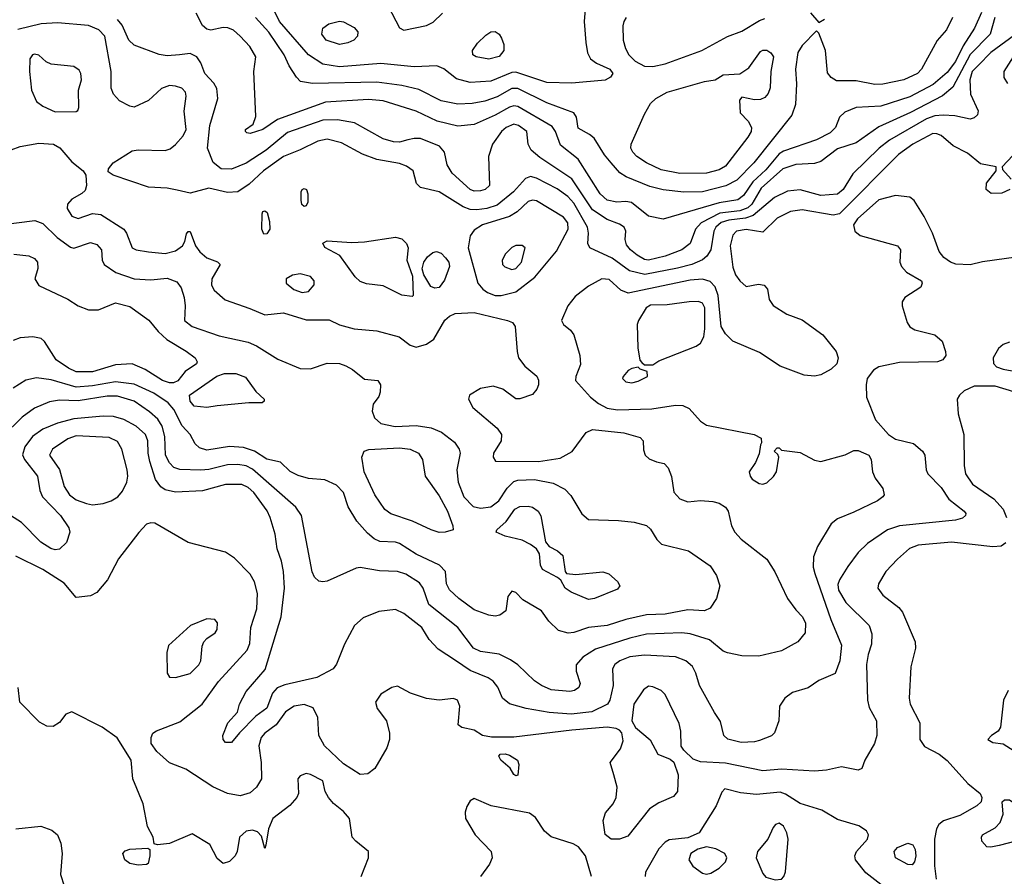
# Model space of a CAD drawing. Extents: x 1173029 to 1307123, y 522559 to 678521.
# Tile 175 of 256: x 1236613 to 1241360, y 571906 to 576034. Entities that reach past the tile are written whole.
import ezdxf

# ---------------------------------------------------------------- set-up
doc = ezdxf.new("R2010")
doc.units = 0

msp = doc.modelspace()

# ---------------------------------------------------------------- linework, layer by layer
at = {"layer": '0CON10XD'}
for points in [[(1239338.5, 576085), (1239333.9, 576025), (1239341.8, 575925), (1239350, 575875), (1239365.3, 575845.3), (1239394.1, 575824.1), (1239458.1, 575795), (1239473.3, 575775), (1239462.1, 575757.9), (1239435, 575743.1), (1239275, 575728.8), (1239155, 575732.2), (1239005, 575781.3), (1238985, 575778.9), (1238885, 575738.1), (1238785, 575731.9), (1238718.9, 575748.9), (1238657.9, 575797.9), (1238625, 575811.1), (1238515, 575806.3), (1238355, 575823.2), (1238155, 575807.5), (1238075, 575819.2), (1238005, 575864.7), (1237865, 576025.4), (1237841.4, 576075)], [(1238389.2, 576099.2), (1238444, 575995), (1238465, 575984.2), (1238575, 576006), (1238607.3, 576022.7), (1238651.2, 576065)], [(1241313.8, 576045), (1241292.1, 575965), (1241195, 575865.7), (1241111.4, 575708.6), (1241062.3, 575667.7), (1240907.5, 575587.5), (1240755, 575517.4), (1240645, 575441.4), (1240555, 575412.4), (1240475, 575350.3), (1240445, 575341.6), (1240355, 575336), (1240291.5, 575315), (1240187, 575223), (1240142, 575145), (1240123.3, 575126.7), (1240085, 575112.3), (1239988.2, 575101.8), (1239897.8, 575055), (1239871.1, 575025), (1239845.4, 574955), (1239805.5, 574925), (1239725, 574894.4), (1239645, 574874.8), (1239625, 574879.2), (1239590.1, 574900.1), (1239557.5, 574925), (1239538.5, 574948.5), (1239531.8, 574975), (1239535.5, 575015), (1239526.9, 575035), (1239505, 575049.1), (1239445, 575070.5), (1239375, 575118.3), (1239275, 575266.8), (1239120.3, 575370.3), (1239078.2, 575405), (1239064.6, 575435), (1239057.9, 575495), (1239017.5, 575525), (1238995, 575530), (1238958.5, 575515), (1238935.4, 575495), (1238891.8, 575435), (1238872.9, 575375), (1238877.8, 575235), (1238857.1, 575215), (1238835, 575208.8), (1238805, 575208.2), (1238785, 575216.1), (1238697.5, 575295), (1238673.5, 575335), (1238661.5, 575395), (1238636.9, 575425), (1238545, 575460.9), (1238515, 575462.2), (1238485.2, 575454.7), (1238445, 575443.3), (1238415, 575445.3), (1238365, 575460), (1238227.8, 575537.8), (1238145, 575551.2), (1238075, 575549.6), (1237905, 575489.8), (1237802.2, 575405), (1237705, 575342.4), (1237635, 575314.1), (1237585, 575315.4), (1237545.4, 575345.4), (1237518.9, 575415), (1237530.3, 575525), (1237568.4, 575655), (1237563.2, 575703.2), (1237548.9, 575728.9), (1237506.2, 575775), (1237486.7, 575826.7), (1237466.9, 575855), (1237435, 575871.2), (1237384.5, 575864.5), (1237325, 575859.6), (1237285, 575866.2), (1237165, 575911.3), (1237139.7, 575935), (1237107.9, 576007.9), (1237085.2, 576035.2)], [(1241250.4, 576069.6), (1241216.5, 575993.5), (1241161.5, 575908.5), (1241125, 575833.3), (1241085, 575778.9), (1241017.6, 575722.4), (1240905, 575662.9), (1240765, 575617.5), (1240645, 575610.4), (1240590.7, 575589.3), (1240565.6, 575565), (1240546.2, 575515), (1240521, 575489), (1240455, 575454.7), (1240295, 575400.2), (1240275, 575388.3), (1240210.2, 575309.8), (1240147.4, 575252.6), (1240102.4, 575187.6), (1240075, 575166.2), (1239985, 575152.3), (1239715, 575072.2), (1239645, 575087.3), (1239562.6, 575152.6), (1239535, 575158.4), (1239492.5, 575155), (1239445, 575164.2), (1239412.1, 575195), (1239305, 575362.1), (1239219.6, 575429.6), (1239196.7, 575495), (1239179.5, 575519.5), (1239015, 575615.2), (1238995, 575618.9), (1238975, 575613), (1238905, 575573.5), (1238805, 575528.4), (1238725, 575521.1), (1238625.4, 575544.6), (1238525, 575592.8), (1238365, 575643.3), (1238295, 575649.5), (1238087.2, 575637.2), (1237856.6, 575553.4), (1237785, 575504.5), (1237725, 575485.8), (1237708.8, 575488.8), (1237701.2, 575495), (1237702, 575505), (1237739.3, 575530.7), (1237751.8, 575568.2), (1237741.4, 575785), (1237752, 575855), (1237722.9, 575905), (1237676.9, 575955), (1237643.9, 575983.9), (1237617.5, 575995), (1237595, 575996.4), (1237535, 575983.8), (1237515, 575987.9), (1237495, 576006.7), (1237464.7, 576065)], [(1241110.8, 576045), (1241081.2, 575985), (1241035.9, 575934.1), (1240961.1, 575795), (1240940.6, 575775), (1240875, 575744.7), (1240775, 575722.7), (1240735, 575722.5), (1240645, 575739.6), (1240550.1, 575740.1), (1240525.3, 575755.3), (1240508.2, 575778.2), (1240498.2, 575885), (1240465, 575970), (1240455, 575980), (1240385, 575910), (1240363.8, 575876.2), (1240353.1, 575795), (1240358.2, 575725), (1240353.8, 575626.2), (1240336, 575574), (1240151.9, 575345), (1240069.9, 575260.1), (1240016.6, 575233.4), (1239905, 575204.4), (1239815, 575203.3), (1239714.8, 575214.8), (1239651, 575231), (1239536.8, 575276.8), (1239506.6, 575296.6), (1239465, 575344.6), (1239432.1, 575382.1), (1239382.5, 575462.5), (1239360.9, 575480.9), (1239305, 575511.2), (1239298, 575565), (1239284, 575585), (1239155, 575632.8), (1239015, 575702.5), (1238985, 575702.5), (1238915, 575662.8), (1238855, 575641.7), (1238795, 575630.3), (1238725, 575627.5), (1238645, 575643.5), (1238537.7, 575697.7), (1238455, 575717.4), (1238335, 575732.5), (1238025, 575726.9), (1237966.7, 575736.7), (1237947.2, 575757.2), (1237912, 575812), (1237888.1, 575865), (1237815, 575973.4), (1237750.8, 576045)], [(1239537.1, 576045), (1239525.6, 576025), (1239520.6, 576005), (1239522.5, 575935), (1239533.6, 575895), (1239550.5, 575865), (1239580.5, 575835), (1239625, 575810), (1239665, 575807.9), (1239725, 575821.4), (1239902, 575885), (1240025, 575952.5), (1240095, 575979.2), (1240180.1, 576029.9), (1240205, 576040)], [(1240425, 576067.1), (1240465, 576020), (1240492.7, 576037.3)], [(1241432.6, 575977.4), (1241294.6, 575875.4), (1241235, 575815.8), (1241204.8, 575785), (1241194.4, 575744.4), (1241196.7, 575675), (1241234.4, 575595), (1241230.6, 575575), (1241215, 575560.6), (1241195, 575554.5), (1241121.1, 575571.1), (1241064.7, 575574.7), (1241025, 575570.8), (1240985, 575556), (1240806.3, 575453.7), (1240755.9, 575415), (1240629.5, 575290.5), (1240582.5, 575215), (1240555, 575192.9), (1240475, 575187.6), (1240375, 575214.2), (1240315, 575207.1), (1240252.5, 575177.5), (1240149.5, 575090.5), (1240111.6, 575078.4), (1240032.6, 575067.4), (1239995, 575056.9), (1239969.6, 575035), (1239959, 575015), (1239945.5, 574924.5), (1239925.9, 574894.1), (1239905, 574877.1), (1239853.3, 574855), (1239784, 574836), (1239626.7, 574806.7), (1239553.4, 574823.4), (1239469.6, 574885), (1239361.1, 574935), (1239352.1, 574955), (1239355.9, 575005), (1239350.2, 575035), (1239285, 575149.5), (1239255, 575181.7), (1239205, 575219.2), (1239105, 575270.5), (1239075, 575277.8), (1239051, 575269), (1238994.1, 575205), (1238915, 575140.6), (1238865, 575123.8), (1238817.2, 575117.2), (1238785, 575119.8), (1238751.7, 575131.7), (1238635, 575204.2), (1238545.4, 575225.4), (1238525.8, 575245), (1238509.4, 575305), (1238478.7, 575328.7), (1238445, 575340.6), (1238335, 575359.7), (1238266.4, 575386.4), (1238165, 575440), (1238095, 575457.9), (1238050.8, 575449.2), (1237965, 575406.2), (1237885, 575374.7), (1237788.9, 575305), (1237719.3, 575240.7), (1237664.7, 575205.3), (1237615, 575201.8), (1237525, 575221.9), (1237435, 575197.8), (1237372.1, 575212.1), (1237325, 575221.8), (1237235, 575227.5), (1237063.3, 575285), (1237040.6, 575300.6), (1237040.8, 575315), (1237064.3, 575345), (1237155, 575401.4), (1237185, 575406.9), (1237315, 575403.2), (1237338.2, 575411.8), (1237365, 575432.7), (1237401.6, 575475), (1237415.8, 575505), (1237406, 575594), (1237416.5, 575665), (1237412.2, 575685), (1237395, 575703.5), (1237365, 575714.6), (1237335, 575716.5), (1237297.3, 575702.7), (1237235, 575644.4), (1237165, 575613.1), (1237145, 575616.7), (1237095, 575643.3), (1237065.5, 575675), (1237054, 575704), (1237054.6, 575785), (1237024.3, 575954.3), (1236995.5, 575985), (1236945, 576006.7), (1236795, 576018.9), (1236716.3, 576013.7), (1236605, 575987.5)], [(1238155, 575915.4), (1238090.8, 575935), (1238070, 575965), (1238075, 575994), (1238103.3, 576015), (1238155, 576027.5), (1238175, 576023.3), (1238225, 575996.7), (1238242.9, 575975), (1238241.4, 575955), (1238224.5, 575935.5), (1238195, 575922.9), (1238155, 575915.4)], [(1238875, 575844.7), (1238813.8, 575855), (1238798, 575865), (1238795.8, 575885), (1238819.7, 575920.3), (1238859.7, 575960.3), (1238884.5, 575975.5), (1238905, 575977.1), (1238925, 575964), (1238936.7, 575945), (1238946.5, 575915), (1238946.5, 575885), (1238925, 575857.3), (1238875, 575844.7)], [(1239795, 575293.3), (1239705, 575310.8), (1239635, 575344.6), (1239588.9, 575375), (1239569.5, 575395), (1239560, 575415), (1239561.8, 575435), (1239625, 575578.8), (1239655, 575630), (1239680, 575655), (1239734.5, 575685.5), (1239915, 575737.1), (1239965.8, 575744.2), (1240005, 575768), (1240085, 575772.5), (1240127.5, 575802.5), (1240185, 575880.6), (1240195, 575887.8), (1240215, 575888.1), (1240235, 575874.2), (1240246.9, 575855), (1240233.8, 575785), (1240230.4, 575705), (1240221.5, 575678.5), (1240205, 575659.4), (1240185, 575649.4), (1240155, 575648.6), (1240095, 575660), (1240083.6, 575646.4), (1240086, 575585), (1240125.6, 575545), (1240141.5, 575515), (1240140, 575495), (1240122.7, 575467.3), (1240015, 575328.9), (1239985, 575310), (1239925, 575294.2), (1239795, 575293.3)], [(1236785, 575590.8), (1236885, 575591.2), (1236893.6, 575596.4), (1236898.3, 575611.7), (1236897.3, 575695), (1236910.8, 575745), (1236908.8, 575775), (1236900.4, 575790.4), (1236875, 575808.9), (1236765, 575819.6), (1236741.3, 575831.3), (1236705, 575862.9), (1236685, 575867.8), (1236675, 575864.2), (1236662.2, 575845), (1236661.1, 575785), (1236670, 575695), (1236695, 575640), (1236725, 575618), (1236785, 575590.8)], [(1241403.1, 575855), (1241357.5, 575785), (1241357.1, 575755), (1241375, 575726)], [(1241386, 575215), (1241348, 575198), (1241295.8, 575195.8), (1241272.5, 575215), (1241274.2, 575245.8), (1241320, 575305), (1241320, 575325), (1241245, 575340), (1241181.7, 575391.7), (1241113.8, 575426.2), (1241055, 575475.3), (1241035, 575484.7), (1241015, 575485.2), (1240919.2, 575435), (1240849.2, 575385), (1240565, 575098.4), (1240535, 575092.6), (1240385, 575117.2), (1240329.5, 575110.5), (1240265, 575078.4), (1240195, 575010), (1240115, 575023.3), (1240069.5, 575015), (1240051.6, 574995), (1240038.3, 574945), (1240050.7, 574840.7), (1240064.7, 574804.7), (1240085, 574776), (1240115, 574747.5), (1240175, 574760), (1240202.5, 574755), (1240218.8, 574735), (1240226.1, 574686.1), (1240246.1, 574656.1), (1240311.2, 574615), (1240385, 574588.2), (1240485, 574515.4), (1240550, 574435), (1240559.3, 574405), (1240551.8, 574375), (1240525, 574349.4), (1240475, 574322.4), (1240445, 574316.3), (1240395, 574321.2), (1240280, 574365), (1240180.2, 574430.2), (1240050.8, 574485), (1240015, 574519.4), (1239995.6, 574555.6), (1239980.6, 574705), (1239966, 574746), (1239942.1, 574772.1), (1239905, 574783.3), (1239845, 574778.8), (1239546.9, 574716.9), (1239511.3, 574731.3), (1239455, 574781.5), (1239420, 574785), (1239355, 574750), (1239290.6, 574699.4), (1239256.2, 574655), (1239225.6, 574585), (1239235.6, 574565), (1239268, 574538), (1239284.1, 574515), (1239313.2, 574415), (1239317.2, 574372.8), (1239294.3, 574315), (1239292.5, 574295), (1239365.5, 574215), (1239403.8, 574183.8), (1239445, 574161.9), (1239495, 574153.4), (1239661, 574159), (1239775, 574175.9), (1239810, 574175), (1239840.3, 574160.3), (1239895, 574100), (1239925, 574079.7), (1240154.3, 574034.3), (1240187.7, 574017.7), (1240190, 573995), (1240183.8, 573985), (1240178.8, 573941.2), (1240160.3, 573899.7), (1240130, 573855), (1240134.2, 573835), (1240145, 573820), (1240178.3, 573798.3), (1240195, 573795.6), (1240215, 573802.2), (1240247.4, 573832.6), (1240261.4, 573855), (1240272.5, 573925), (1240268.3, 573938.3), (1240250, 573955), (1240265, 573970), (1240275, 573970), (1240285, 573960), (1240375, 573947.8), (1240445, 573910.9), (1240475, 573904.5), (1240592.2, 573937.8), (1240635, 573958.1), (1240655, 573958.1), (1240706.2, 573935), (1240718, 573915), (1240724, 573855), (1240738, 573825), (1240774.5, 573774.5), (1240780, 573745), (1240775, 573734.2), (1240748, 573715), (1240635, 573660.5), (1240555, 573628.5), (1240524.8, 573605.2), (1240459.5, 573495), (1240440, 573445), (1240438.9, 573395), (1240446.5, 573365), (1240523.8, 573143.8), (1240575, 573020), (1240566.2, 572945), (1240545, 572883.8), (1240465, 572849.4), (1240415, 572813.6), (1240338.8, 572791.2), (1240302.5, 572765), (1240275.6, 572725), (1240272.9, 572655), (1240252.3, 572597.7), (1240237, 572583), (1240180.3, 572559.7), (1240155, 572553.3), (1240091.4, 572551.4), (1240026.3, 572566.3), (1240007.1, 572585), (1239992.1, 572652.1), (1239963.2, 572695), (1239890.5, 572825), (1239872.2, 572885), (1239856.1, 572916.1), (1239824.7, 572944.7), (1239775, 572962.7), (1239625, 572972.1), (1239555, 572963.9), (1239506.5, 572945), (1239483.1, 572926.9), (1239471.8, 572905), (1239473.5, 572825), (1239458.2, 572755), (1239446.8, 572735), (1239370.9, 572699.1), (1239272.1, 572687.9), (1239165.6, 572695.6), (1239055, 572713.7), (1238975, 572737.3), (1238940.8, 572765), (1238917.9, 572817.9), (1238895.9, 572845.9), (1238871.7, 572861.7), (1238785, 572897.1), (1238715, 572946.4), (1238630.4, 573000.4), (1238586.7, 573046.7), (1238551.2, 573105), (1238465, 573172.8), (1238425, 573190.8), (1238345, 573181.3), (1238269.3, 573150.7), (1238226.9, 573115), (1238178.6, 573025), (1238141.3, 572928.7), (1238124, 572905), (1238045, 572863.1), (1237891.7, 572828.3), (1237855, 572813.8), (1237831.4, 572788.6), (1237805, 572716.4), (1237752, 572678), (1237672.2, 572597.8), (1237635, 572550), (1237605, 572550), (1237593.8, 572565), (1237592, 572585), (1237616.2, 572645), (1237663.5, 572696.5), (1237673.5, 572735), (1237705, 572795.8), (1237797.1, 572902.9), (1237873.3, 573156.7), (1237889.1, 573295), (1237885.4, 573375), (1237875.4, 573425), (1237853.9, 573483.9), (1237844.6, 573555), (1237821.3, 573635), (1237806.7, 573666.7), (1237741.6, 573755), (1237715, 573779.7), (1237685, 573793.5), (1237605, 573793.7), (1237495, 573763.4), (1237365, 573757.2), (1237315, 573767.7), (1237293.4, 573783.4), (1237267.8, 573817.8), (1237241.4, 573905), (1237232.4, 573945), (1237230.8, 574005), (1237220, 574035), (1237175, 574075.3), (1237115, 574106.7), (1237065, 574121.7), (1237015, 574122.9), (1236875, 574110.2), (1236795, 574088.9), (1236725, 574060.5), (1236674.6, 574025), (1236638, 573975), (1236626.6, 573936.6), (1236636.8, 573915), (1236698.7, 573835), (1236710.7, 573765), (1236724, 573735), (1236810.8, 573645), (1236850.9, 573585), (1236855.5, 573565), (1236838.5, 573515), (1236805, 573482.7), (1236785, 573479.6), (1236764.2, 573485), (1236715, 573515.5), (1236621.7, 573611.7), (1236533.3, 573666.7)], [(1236572.3, 575407.7), (1236615, 575423.8), (1236705, 575439.1), (1236775.8, 575435), (1236806.9, 575416.9), (1236865, 575349.1), (1236920, 575305), (1236931.9, 575285), (1236935.5, 575235.5), (1236928.8, 575211.2), (1236913.5, 575196.5), (1236865, 575170), (1236844.1, 575145), (1236842.2, 575125), (1236865, 575087.9), (1236895, 575075.4), (1236965, 575100.5), (1237005, 575095.6), (1237114.7, 575024.7), (1237128.5, 575005), (1237155.7, 574935), (1237175, 574924.6), (1237235, 574914.7), (1237315, 574908.1), (1237365, 574920.9), (1237397.8, 574945), (1237408.9, 574965), (1237417.3, 575002.7), (1237425, 575013.3), (1237435, 575013.3), (1237460.8, 574945), (1237481.8, 574915), (1237515, 574886.8), (1237566.7, 574866.7), (1237580, 574855), (1237539.4, 574785), (1237538.6, 574755), (1237550.7, 574730.7), (1237604.6, 574684.6), (1237722.4, 574642.4), (1237795, 574612.5), (1237885, 574622.1), (1237995, 574588.2), (1238105, 574586.9), (1238155, 574563.3), (1238225, 574543.5), (1238335, 574534.2), (1238443.3, 574505), (1238495.6, 574465.6), (1238525, 574455.6), (1238575, 574471.1), (1238610, 574495), (1238663.2, 574586.8), (1238684.5, 574605.5), (1238712.1, 574617.9), (1238805, 574622.9), (1238964.6, 574584.6), (1238989.2, 574575), (1239002.2, 574555), (1239010.9, 574435), (1239018.5, 574405), (1239048.2, 574365), (1239106.9, 574316.9), (1239115, 574297.5), (1239113.6, 574275), (1239106, 574254), (1239085, 574228.1), (1239025, 574206.7), (1239005, 574206.9), (1238943, 574253), (1238895, 574267.9), (1238835, 574257.1), (1238782.2, 574225), (1238777.3, 574205), (1238798.5, 574165), (1238915.8, 574065), (1238935.5, 574035.5), (1238934.4, 574005), (1238897.8, 573945), (1238895.8, 573925), (1238907.1, 573907.1), (1239114.8, 573905.2), (1239218.4, 573921.6), (1239276.7, 573953.3), (1239344.7, 574045.3), (1239375, 574059.1), (1239525, 574042.9), (1239605, 574020.8), (1239618.8, 574005), (1239620.5, 573960.5), (1239628.8, 573935), (1239647.3, 573917.3), (1239683.2, 573903.2), (1239720, 573895), (1239739.2, 573875), (1239755, 573832.5), (1239767.2, 573757.2), (1239795, 573725.6), (1239835, 573711.2), (1239895, 573716.2), (1239955, 573711.8), (1239985, 573704.5), (1240015, 573685.5), (1240028.7, 573665), (1240045.3, 573595.3), (1240060, 573565), (1240090.9, 573530.9), (1240214.7, 573434.7), (1240253.4, 573373.4), (1240315.4, 573245.4), (1240355, 573189.2), (1240386.9, 573156.9), (1240401.8, 573125), (1240400.2, 573079.8), (1240364, 573035), (1240285, 572992.5), (1240177, 572967), (1240095, 572967.8), (1240025, 572982.2), (1240005, 572991.5), (1239938.1, 573045), (1239846.1, 573073.9), (1239805, 573078.8), (1239635, 573072.8), (1239555, 573053.9), (1239388.8, 573001.2), (1239327.4, 572962.6), (1239296.7, 572925), (1239295.5, 572895), (1239315.6, 572835), (1239308.6, 572815), (1239288.5, 572801.5), (1239265, 572796.4), (1239175.4, 572804.6), (1239128.6, 572825), (1239095, 572848.5), (1239014.5, 572925), (1238979.7, 572949.7), (1238925, 572976.4), (1238835, 572989.2), (1238801.2, 573005), (1238725, 573105.4), (1238586.1, 573215), (1238557.7, 573295), (1238540.5, 573320.5), (1238475, 573361.6), (1238435, 573374.2), (1238347.5, 573377.5), (1238255, 573393.9), (1238235, 573391.2), (1238095, 573328.5), (1238075, 573324.4), (1238055, 573328.6), (1238035, 573348), (1238022.5, 573372.5), (1237971.8, 573645), (1237944.5, 573685), (1237735, 573868.1), (1237705, 573884.8), (1237665, 573890.9), (1237615, 573888.3), (1237525, 573867), (1237486.1, 573863.9), (1237385.8, 573865.8), (1237355.7, 573875.7), (1237335, 573898.2), (1237317, 573935), (1237312.4, 574025), (1237300.5, 574075), (1237278.8, 574108.8), (1237239.1, 574145), (1237165, 574195.8), (1237085, 574219.6), (1237035, 574219.4), (1236895, 574198), (1236805, 574200.8), (1236757.5, 574192.5), (1236685, 574162.7), (1236625, 574118.8), (1236530.5, 574025)], [(1241400.3, 575379.7), (1241350, 575325), (1241351.7, 575311.7), (1241393.3, 575265)], [(1241475, 574897.5), (1241255, 574866.6), (1241195, 574852.9), (1241126.6, 574856.6), (1241100, 574865), (1241067.8, 574887.8), (1241046.5, 574916.5), (1241014.4, 575005), (1240973.9, 575085), (1240925, 575163.1), (1240905, 575178.1), (1240835, 575186.5), (1240755, 575166.7), (1240651.8, 575075), (1240632.9, 575045), (1240638.8, 575015), (1240665, 574994.7), (1240844.3, 574944.3), (1240858.8, 574925), (1240855.8, 574865), (1240864.6, 574844.6), (1240887.8, 574817.8), (1240960, 574775), (1240963.3, 574765), (1240956.7, 574745), (1240880, 574695), (1240868, 574675), (1240867.5, 574655), (1240891.8, 574575), (1240905, 574554.4), (1240929.1, 574539.1), (1241025, 574515.9), (1241060, 574485), (1241077.1, 574435), (1241077.5, 574415), (1241064, 574395), (1241037.5, 574385), (1240855, 574382.5), (1240755, 574361.4), (1240729.2, 574345), (1240698.6, 574305), (1240693.1, 574275), (1240695.7, 574215), (1240738.5, 574105), (1240801.9, 574035), (1240835, 574012.3), (1240922.3, 573992.3), (1240965.6, 573955), (1240977.5, 573935), (1240982.5, 573865), (1240991.5, 573845), (1241055, 573779.5), (1241092.7, 573722.8), (1241167.1, 573665), (1241174.2, 573655), (1241172.5, 573645), (1241158, 573632), (1241125, 573622.5), (1240855.3, 573594.7), (1240797.5, 573575), (1240700.4, 573509.6), (1240655, 573465.6), (1240605, 573398.6), (1240564.8, 573335.2), (1240558.1, 573311.9), (1240560.6, 573285), (1240596.5, 573225), (1240708.5, 573115), (1240720.5, 573075), (1240720, 573025), (1240703.8, 572975), (1240696.3, 572926.3), (1240700.7, 572755), (1240709.1, 572719.1), (1240744.3, 572655), (1240745.6, 572585), (1240734.3, 572545), (1240688, 572465), (1240672.5, 572425), (1240655, 572416.7), (1240575, 572432.9), (1240502.7, 572417.3), (1240445, 572412.8), (1240285, 572422.1), (1240195, 572413.4), (1240015, 572450.4), (1239895, 572457.5), (1239860.3, 572470.3), (1239815, 572513.3), (1239802.7, 572532.7), (1239800, 572605), (1239792.4, 572642.4), (1239725, 572781.2), (1239705, 572801.2), (1239665, 572819.2), (1239645, 572821.4), (1239620.8, 572805), (1239574.2, 572735), (1239564, 572655), (1239582.4, 572622.4), (1239653.4, 572563.4), (1239690, 572495), (1239749.5, 572469.5), (1239766.1, 572456.1), (1239788.1, 572395), (1239784, 572315), (1239765, 572290.8), (1239695, 572259.4), (1239649.1, 572230.9), (1239545, 572099.2), (1239505, 572084.4), (1239464.6, 572084.6), (1239435, 572106.7), (1239426.5, 572175), (1239438, 572212), (1239474, 572255), (1239489.2, 572285), (1239492.9, 572335), (1239477.5, 572395), (1239460, 572455), (1239509.8, 572520.2), (1239521.7, 572558.3), (1239516.6, 572596.6), (1239505, 572610.8), (1239488.5, 572618.5), (1239445, 572624), (1239275, 572610.8), (1238995, 572577.1), (1238887, 572577), (1238845, 572583.8), (1238805, 572610), (1238745, 572622.5), (1238727.5, 572635), (1238735.6, 572725), (1238723.8, 572755), (1238705, 572761.9), (1238635, 572754.3), (1238575, 572763.1), (1238498.1, 572788.1), (1238435, 572822.5), (1238406.7, 572815), (1238355, 572784.2), (1238328.1, 572745), (1238337.1, 572715), (1238380.8, 572655), (1238395.7, 572595), (1238395.6, 572565), (1238382.5, 572525), (1238325.5, 572424.5), (1238290.9, 572399.1), (1238255, 572396.9), (1238175, 572447.9), (1238083.5, 572535), (1238055.6, 572585), (1238050.3, 572670.3), (1238027.8, 572717.8), (1237985, 572733.3), (1237936.2, 572725), (1237895, 572699.1), (1237849.4, 572635), (1237794.7, 572595.4), (1237777.9, 572575), (1237766.2, 572535), (1237777.3, 572455), (1237778.5, 572375), (1237755, 572335.6), (1237725, 572307.5), (1237676.2, 572293.8), (1237615, 572304.5), (1237545, 572337.5), (1237415, 572421.9), (1237335, 572453.3), (1237275, 572506.9), (1237247.5, 572545), (1237246.5, 572575), (1237255.7, 572595), (1237273, 572607), (1237385, 572650), (1237492.5, 572735), (1237571.1, 572845), (1237710, 572995), (1237723, 573027), (1237727.4, 573105), (1237757, 573195), (1237759.1, 573269.2), (1237745.9, 573325), (1237725, 573361.1), (1237648.6, 573438.6), (1237605, 573468.6), (1237425, 573513.8), (1237265, 573607.5), (1237245, 573609.6), (1237225, 573603.1), (1237188, 573562), (1237090, 573435), (1237036, 573335), (1236985, 573273.3), (1236955, 573256.7), (1236885, 573248.8), (1236828, 573318), (1236724.4, 573385), (1236595, 573449.1)], [(1237985, 575133.3), (1237973.2, 575143.2), (1237970, 575165), (1237970.8, 575205), (1237975, 575216), (1237985, 575220), (1237996, 575215), (1238002, 575195), (1238002, 575155), (1237995, 575137.5), (1237985, 575133.3)], [(1238935, 574704.7), (1239005, 574721.8), (1239096.5, 574793.5), (1239200.7, 574919.3), (1239256.6, 575025), (1239256, 575055), (1239235, 575081.8), (1239105, 575161.8), (1239085, 575164.7), (1239065, 575157.4), (1239011.9, 575108.1), (1238975, 575085.8), (1238844.5, 575045), (1238805, 575020), (1238785, 574992), (1238775.3, 574935), (1238822.5, 574765), (1238845.7, 574735.7), (1238868.6, 574718.6), (1238905, 574705.3), (1238935, 574704.7)], [(1237790.7, 575000.7), (1237781.2, 575025), (1237781.7, 575098.3), (1237785, 575110), (1237795, 575112.5), (1237805.8, 575105), (1237818.3, 575061.7), (1237818.8, 575025), (1237805, 575002.5), (1237790.7, 575000.7)], [(1236445, 575036), (1236686, 575066), (1236725, 575052.7), (1236794.1, 574984.1), (1236857.9, 574937.9), (1236875, 574933.3), (1236955, 574959.6), (1236985, 574950.9), (1237008.1, 574925), (1237010.6, 574875), (1237020, 574855), (1237077.1, 574815), (1237165, 574785.9), (1237245, 574781.1), (1237325, 574788.7), (1237370.2, 574770.2), (1237391.1, 574741.1), (1237406.8, 574695), (1237411.8, 574655), (1237407.8, 574585), (1237444, 574556), (1237575, 574510), (1237715, 574480.5), (1237755, 574462.2), (1237858.4, 574398.4), (1237965, 574353.3), (1238015, 574350.8), (1238095, 574379.4), (1238155, 574376.5), (1238185, 574366.5), (1238218.3, 574348.3), (1238275, 574301.2), (1238340, 574295), (1238352, 574275), (1238351.7, 574238.3), (1238345, 574217.5), (1238318, 574182), (1238313.1, 574146.9), (1238324.5, 574115), (1238355, 574087.5), (1238423.2, 574073.2), (1238525, 574077.6), (1238597.4, 574067.4), (1238646.6, 574046.6), (1238708.8, 573998.8), (1238731.5, 573965), (1238736.2, 573945), (1238720, 573865), (1238726.4, 573805), (1238755.2, 573735), (1238798.6, 573688.6), (1238835, 573679.2), (1238885, 573687.1), (1238922.9, 573715), (1238962.9, 573777.1), (1238995, 573808.4), (1239015, 573814.7), (1239095, 573817.8), (1239185, 573801.2), (1239241.5, 573771.5), (1239270.4, 573740.4), (1239322.7, 573652.7), (1239354.6, 573624.6), (1239500.2, 573619.8), (1239575, 573612.2), (1239635, 573596.2), (1239655, 573578.1), (1239685, 573528.6), (1239707.1, 573507.1), (1239838, 573475), (1239941.7, 573401.7), (1239972.5, 573355), (1239987.8, 573305), (1239972.5, 573245), (1239941.7, 573198.3), (1239915, 573185.5), (1239835, 573190), (1239725, 573168.8), (1239635, 573165.2), (1239536, 573144), (1239445, 573114.2), (1239355.7, 573104.3), (1239285, 573080), (1239257.4, 573077.4), (1239210.9, 573090.9), (1239164, 573135), (1239128, 573185), (1239038.6, 573238.6), (1239005, 573273.3), (1238985, 573280), (1238966.7, 573255), (1238956.7, 573185), (1238927.5, 573165), (1238905, 573160), (1238875, 573164), (1238805, 573190.5), (1238730, 573245), (1238685, 573287.1), (1238671.1, 573315), (1238666.7, 573375), (1238636.9, 573405), (1238525, 573458), (1238445, 573509.2), (1238425, 573515.4), (1238348.7, 573518.7), (1238321.9, 573531.9), (1238289.3, 573559.3), (1238237.9, 573617.9), (1238196.4, 573686.4), (1238173.6, 573755), (1238141.3, 573791.3), (1238085, 573816.9), (1238005, 573822.3), (1237955, 573837.9), (1237916.7, 573856.7), (1237871.3, 573901.3), (1237805, 573916.1), (1237744.8, 573954.8), (1237692.5, 573972.5), (1237625, 573977.7), (1237515, 573959.7), (1237480, 573970), (1237459.8, 573989.8), (1237435.4, 574035), (1237397.3, 574077.3), (1237356.6, 574155), (1237328.4, 574188.4), (1237259.6, 574235), (1237165, 574278.1), (1237075, 574288.6), (1236965, 574268.8), (1236885, 574263.9), (1236765, 574297.8), (1236695, 574307.5), (1236643.4, 574296.6), (1236582.1, 574257.9)], [(1238505, 574700), (1238455, 574706.9), (1238365, 574752.1), (1238285, 574760.8), (1238255, 574772), (1238230.8, 574795), (1238157, 574897), (1238085, 574936.7), (1238075, 574957.5), (1238095, 574968), (1238215, 574960), (1238275, 574963.6), (1238425, 574985.5), (1238455, 574977.5), (1238477.5, 574955), (1238486.7, 574935), (1238480, 574875), (1238507.7, 574797.7), (1238510, 574705), (1238505, 574700)], [(1238985, 574830.3), (1239005, 574834.7), (1239032, 574865), (1239050, 574935), (1239035.6, 574945.6), (1239005, 574945.6), (1238985, 574935.6), (1238955.6, 574905), (1238939.5, 574875), (1238941.1, 574855), (1238952.4, 574842.4), (1238985, 574830.3)], [(1236585, 574904.5), (1236656.7, 574896.7), (1236685, 574883.6), (1236699.2, 574865), (1236700.8, 574835), (1236685.6, 574785), (1236705, 574753.8), (1236845, 574687.5), (1236896, 574655), (1236945, 574636), (1236993.5, 574636.5), (1237075, 574669.6), (1237145, 574651.5), (1237236.2, 574586.2), (1237281.1, 574531.1), (1237322.3, 574492.3), (1237416.6, 574436.6), (1237458.9, 574405), (1237468.1, 574385), (1237465.8, 574375), (1237411.5, 574338.5), (1237375, 574293.6), (1237355.3, 574284.7), (1237335, 574284.3), (1237301.8, 574295), (1237218.1, 574348.1), (1237155, 574375.3), (1237075, 574370.3), (1236965, 574337.3), (1236885, 574337.4), (1236847.9, 574355), (1236789.5, 574395), (1236732.6, 574482.6), (1236717.3, 574497.3), (1236676.2, 574506.2), (1236615, 574500.9), (1236582.5, 574487.5)], [(1238615, 574740), (1238595, 574747.5), (1238561.2, 574805), (1238554, 574834), (1238560.8, 574865), (1238578.8, 574891.2), (1238605, 574912.9), (1238623.4, 574916.6), (1238645, 574909.5), (1238666.6, 574886.6), (1238681.5, 574865), (1238685.5, 574845), (1238660.6, 574779.4), (1238635, 574744), (1238615, 574740)], [(1237975, 574719.2), (1238005, 574723.8), (1238033.6, 574756.4), (1238033.5, 574775), (1238015, 574796.2), (1237965, 574810), (1237927.8, 574802.2), (1237898, 574785), (1237898, 574765), (1237934.2, 574734.2), (1237975, 574719.2)], [(1239665, 574370), (1239695, 574390), (1239875, 574461.4), (1239895, 574476), (1239911.1, 574505), (1239916.5, 574543.5), (1239916.3, 574645), (1239905, 574668.5), (1239885, 574676.8), (1239840, 574675), (1239735, 574659.4), (1239655, 574658.5), (1239632.7, 574645), (1239596.2, 574585), (1239590.5, 574565), (1239592.5, 574452.5), (1239603.6, 574393.6), (1239611.7, 574381.7), (1239625, 574370), (1239665, 574370)], [(1241385, 574480.6), (1241355, 574468.6), (1241331.1, 574448.9), (1241305.8, 574405), (1241307.7, 574377.7), (1241321.7, 574361.7), (1241355, 574349.4), (1241528.5, 574318.5)], [(1237515, 574165.5), (1237455, 574172.2), (1237435.5, 574195), (1237432.5, 574225), (1237563.8, 574316.2), (1237600.6, 574329.4), (1237655, 574329.2), (1237701.5, 574311.5), (1237752.3, 574242.3), (1237792.5, 574205), (1237792.5, 574195), (1237783, 574187), (1237717.8, 574187.8), (1237565, 574173.8), (1237515, 574165.5)], [(1239565, 574283.3), (1239595, 574291.4), (1239640, 574315), (1239638.3, 574338.3), (1239605, 574350), (1239595, 574360), (1239565, 574353.8), (1239547.1, 574342.9), (1239522, 574315), (1239520, 574305), (1239535, 574289.2), (1239565, 574283.3)], [(1241405, 574241.4), (1241315, 574268.5), (1241215, 574267.3), (1241165.7, 574245), (1241143.1, 574225), (1241133.1, 574205), (1241137.3, 574135), (1241164.1, 574035), (1241166.7, 573885), (1241173.2, 573845), (1241206.4, 573796.4), (1241309.5, 573725), (1241355, 573674.4), (1241370, 573635)], [(1236965, 573696.7), (1237015, 573703.2), (1237054.7, 573715.3), (1237085.7, 573735), (1237108.8, 573761.2), (1237130, 573805), (1237134.6, 573835), (1237130.7, 573865), (1237105.9, 573965), (1237085, 574001.1), (1237045, 574020.9), (1236885, 574028.9), (1236845.2, 574014.8), (1236771.2, 573965), (1236756.8, 573935), (1236805.6, 573865.6), (1236827.3, 573785), (1236853.1, 573745), (1236885, 573720.4), (1236935, 573702.2), (1236965, 573696.7)], [(1238635, 573563.5), (1238596.2, 573575), (1238507.3, 573617.3), (1238402.9, 573652.9), (1238373.2, 573673.2), (1238324.7, 573745), (1238273.6, 573855), (1238262.5, 573925), (1238273.8, 573955), (1238296.9, 573963.1), (1238445, 573971.3), (1238495, 573963.8), (1238535.7, 573945), (1238554.4, 573915), (1238568.1, 573835), (1238635, 573740), (1238676.2, 573665), (1238702, 573595), (1238702.5, 573575), (1238665, 573564.4), (1238635, 573563.5)], [(1239355, 573240), (1239272.5, 573275), (1239242.5, 573295), (1239222.5, 573332.5), (1239206.2, 573346.2), (1239133.8, 573385), (1239123.8, 573405), (1239119.5, 573459.5), (1239104.2, 573484.2), (1239076.2, 573505), (1239035, 573525.5), (1238953.3, 573545), (1238910, 573565), (1238913.3, 573575), (1238958.2, 573615), (1238999.5, 573675), (1239025, 573687.3), (1239065, 573689.5), (1239085.3, 573685.3), (1239112.9, 573665), (1239125, 573642.5), (1239148, 573518), (1239165.9, 573495.9), (1239206.7, 573475), (1239232, 573452), (1239242.5, 573375), (1239250, 573365), (1239295, 573360), (1239425, 573372.5), (1239454.1, 573364.1), (1239495.9, 573325.9), (1239506.7, 573305), (1239495, 573290), (1239385, 573244.4), (1239355, 573240)], [(1241367.4, 573512.6), (1241345, 573497.1), (1241305, 573492.9), (1241105, 573515.6), (1240945, 573501.8), (1240902.2, 573485), (1240845.2, 573434.7), (1240788.5, 573375), (1240753.3, 573315), (1240749.5, 573295), (1240775, 573260.6), (1240850.9, 573200.9), (1240869.5, 573179.5), (1240929.6, 573035), (1240931.5, 573005), (1240909.4, 572915), (1240900.5, 572765), (1240905.5, 572735), (1240953.3, 572645), (1240951.9, 572565), (1240975, 572531.1), (1241045, 572494.6), (1241085, 572463.6), (1241183.6, 572353.6), (1241244.2, 572305), (1241251.4, 572285), (1241248.6, 572265), (1241228, 572245), (1241145, 572198.1), (1241067.4, 572172.6), (1241043.9, 572156.1), (1241033.5, 572135), (1241023.2, 572085), (1241023.7, 571956.3), (1241032.1, 571892.1)], [(1237365, 572864.2), (1237435, 572883.3), (1237476.7, 572925), (1237486.7, 572945), (1237493.1, 573015), (1237500.8, 573035), (1237515, 573052), (1237555, 573078.8), (1237566, 573095), (1237567.5, 573127.5), (1237554.1, 573144.1), (1237515, 573147.1), (1237436, 573115), (1237331.1, 573018.9), (1237322.2, 572985), (1237324.3, 572884.3), (1237336.1, 572866.1), (1237365, 572864.2)], [(1236708.1, 572648.1), (1236614, 572745), (1236606, 572815)], [(1241378.2, 572801.8), (1241355.5, 572755), (1241342, 572625), (1241330, 572605), (1241297.5, 572585), (1241280, 572565), (1241305, 572550), (1241355, 572543.8), (1241455, 572479.4)], [(1238259.6, 571905), (1238295.4, 571995), (1238295.5, 572025), (1238233.1, 572075), (1238216.7, 572095), (1238202.7, 572185), (1238175, 572218.8), (1238126.3, 572256.3), (1238101.5, 572285), (1238086.7, 572315), (1238075, 572366), (1238015, 572396.9), (1237995, 572401.4), (1237965, 572390), (1237954.4, 572375), (1237957.5, 572305), (1237950, 572285), (1237915, 572246.7), (1237834.4, 572185), (1237812.5, 572135), (1237800, 572055), (1237795, 572040), (1237779.5, 572099.5), (1237760, 572120), (1237735, 572128.5), (1237705, 572123.6), (1237672.5, 572095), (1237661.8, 572025), (1237652.7, 572005), (1237625, 571976.5), (1237595, 571966.9), (1237565, 571992), (1237529.8, 572059.8), (1237445, 572110), (1237335, 572064.4), (1237277.5, 572057.5), (1237261.7, 572061.7), (1237256, 572095), (1237230, 572145), (1237207.9, 572255), (1237158.6, 572375), (1237151.5, 572465), (1237083.6, 572573.6), (1237011.2, 572625), (1236865, 572698.8), (1236835, 572687.5), (1236805, 572646.2), (1236775, 572628), (1236745, 572629.2), (1236708.1, 572648.1)], [(1239005, 572390), (1238995, 572396.7), (1238977.1, 572427.1), (1238933.3, 572465), (1238923.3, 572485), (1238930, 572495), (1238953.6, 572496.4), (1238975, 572490), (1239013.3, 572465), (1239018.8, 572445), (1239015, 572393.3), (1239005, 572390)], [(1240765, 571866.4), (1240693, 571923), (1240641.9, 571985), (1240638.6, 572005), (1240646.7, 572025), (1240700, 572085), (1240704.5, 572105), (1240695.6, 572125), (1240658.9, 572148.9), (1240555, 572180), (1240480.8, 572225), (1240375, 572256.1), (1240305, 572301.8), (1240278.9, 572311.1), (1240165, 572299.2), (1240088.8, 572308.8), (1240013.1, 572326.9), (1239998.7, 572311.3), (1239971.5, 572245), (1239889.2, 572115), (1239835, 572091.4), (1239745, 572081.5), (1239725, 572070.9), (1239695, 572038.5), (1239630.8, 571925), (1239629.2, 571905)], [(1239370.6, 571905), (1239340.5, 572005), (1239307.7, 572047.7), (1239282.2, 572062.2), (1239175, 572095.5), (1239143.9, 572123.9), (1239099.6, 572189.6), (1239070.7, 572210.7), (1238886.2, 572245), (1238805, 572280), (1238785, 572270), (1238768.3, 572241.7), (1238760.9, 572215), (1238761.8, 572185), (1238808.8, 572105), (1238886, 572025), (1238890.7, 571995), (1238878, 571965), (1238835, 571904.5)], [(1241295, 572045.7), (1241275, 572048), (1241252, 572075), (1241250, 572095), (1241254.5, 572105.5), (1241315, 572140), (1241340.5, 572165), (1241354.5, 572205), (1241348.8, 572265), (1241360, 572275), (1241385, 572274), (1241412, 572255), (1241442.6, 572192.6), (1241447.5, 572175), (1241445.3, 572124.7), (1241434.6, 572095), (1241415.2, 572074.8), (1241335, 572054.6), (1241295, 572045.7)], [(1236595, 572134.2), (1236715, 572146.9), (1236767.7, 572127.7), (1236795.7, 572105), (1236811.9, 572065), (1236818.5, 572015), (1236809.4, 571915), (1236846.2, 571805)], [(1240255, 571888.5), (1240285, 571892.5), (1240297.5, 571905), (1240305, 571927.5), (1240318.2, 572085), (1240311.5, 572115), (1240295, 572148), (1240275, 572162.5), (1240256.2, 572155), (1240245, 572141.2), (1240219.2, 572085), (1240170, 572025), (1240162.9, 571995), (1240195, 571920), (1240210.9, 571900.9), (1240255, 571888.5)], [(1239925, 571916.5), (1239945, 571920.3), (1239985.2, 571944.8), (1240015.7, 571975), (1240022.9, 571995), (1240012.9, 572015), (1239968.9, 572038.9), (1239925, 572047.1), (1239882.9, 572037.1), (1239848.7, 572015), (1239838.9, 571985), (1239858.7, 571955), (1239905, 571920.8), (1239925, 571916.5)], [(1240915, 571961.1), (1240895, 571962.5), (1240835.8, 571995), (1240829.4, 572025), (1240845, 572044.3), (1240895, 572065.6), (1240918.2, 572058.2), (1240930, 572035), (1240933.5, 572005), (1240927.3, 571975), (1240915, 571961.1)], [(1237185, 571959.2), (1237145, 571967.1), (1237120, 571985), (1237110, 572015), (1237122.1, 572027.9), (1237145, 572036.4), (1237231.7, 572041.7), (1237240, 572035), (1237240, 572005), (1237232.5, 571967.5), (1237225, 571962.5), (1237185, 571959.2)]]:
    msp.add_lwpolyline(points, dxfattribs=at)

doc.saveas('drawing.dxf')
